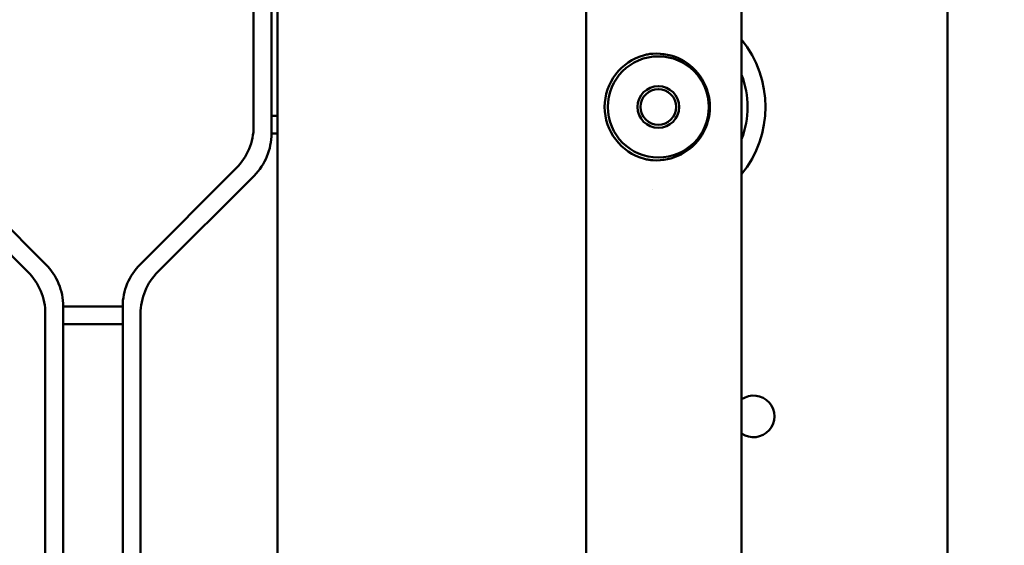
# Model space of a CAD drawing. Header units: millimetres. Extents: x 0 to 14369, y -869 to 2970.
# Tile 140 of 256: x 1309 to 1391, y 1926 to 1970. Entities that reach past the tile are written whole.
import ezdxf

# ---------------------------------------------------------------- set-up
doc = ezdxf.new("R2010")
doc.units = ezdxf.units.MM
doc.header["$LTSCALE"] = 10
doc.layers.add('Bemaßung (ISO)', color=7, linetype='Continuous', lineweight=25)
doc.layers.add('Sichtbar (ISO)', color=7, linetype='Continuous', lineweight=50)
doc.styles.add('Notiztext (DIN)', font='isocpeur.ttf')
doc.dimstyles.new('Standard (DIN)', dxfattribs={"dimscale": 10, "dimtxt": 3.5, "dimasz": 2.5, "dimexe": 3.175, "dimexo": 0.8, "dimgap": 0.8, "dimtad": 1, "dimrnd": 1e-08, "dimzin": 0, "dimtxsty": 'Notiztext (DIN)', "dimcen": 0.09, "dimdle": 10, "dimclrd": 256, "dimclre": 256, "dimclrt": 256, "dimadec": 0, "dimazin": 0, "dimtfac": 1, "dimtmove": 0, "dimatfit": 3, "dimfxl": 1, "dimtolj": 1, "dimtzin": 0, "dimlwd": -1, "dimlwe": -1, "dimarcsym": 0})

# ---------------------------------------------------------------- blocks, each defined once
blk = doc.blocks.new('*D13')
at = {"layer": 'Bemaßung (ISO)', "transparency": 16777216}
for p, q in [((1297.655, 2633.514), (1541.405, 2633.514)), ((1509.655, 1658.514), (1509.655, 2608.514)), ((1293.805, 1633.514), (1541.405, 1633.514))]:
    blk.add_line(p, q, dxfattribs=at)
for points in [[(1505.488, 2608.514), (1513.821, 2608.514), (1509.655, 2633.514)], [(1505.488, 1658.514), (1513.821, 1658.514), (1509.655, 1633.514)]]:
    blk.add_solid(points, dxfattribs=at)
at = {"layer": 'Defpoints', "color": 0, "transparency": 16777216}
for p in [(1289.655, 2633.514), (1509.655, 2633.514), (1285.805, 1633.514)]:
    blk.add_point(p, dxfattribs=at)
at = {"layer": 'Bemaßung (ISO)', "transparency": 16777216, "insert": (1459.655, 2060.889), "char_height": 35, "attachment_point": 1, "rotation": 90, "style": 'Notiztext (DIN)'}
blk.add_mtext('\\A1;1000,00', dxfattribs=at)
blk = doc.blocks.new('*D16')
at = {"layer": 'Bemaßung (ISO)', "transparency": 16777216}
for p, q in [((1319.754, 2563.113), (1623.504, 2563.113)), ((1591.754, 1734.915), (1591.754, 2538.113)), ((1319.754, 1709.915), (1623.504, 1709.915))]:
    blk.add_line(p, q, dxfattribs=at)
for points in [[(1587.587, 2538.113), (1595.921, 2538.113), (1591.754, 2563.113)], [(1587.587, 1734.915), (1595.921, 1734.915), (1591.754, 1709.915)]]:
    blk.add_solid(points, dxfattribs=at)
at = {"layer": 'Defpoints', "color": 0, "transparency": 16777216}
for p in [(1311.754, 2563.113), (1591.754, 2563.113), (1311.754, 1709.915)]:
    blk.add_point(p, dxfattribs=at)
at = {"layer": 'Bemaßung (ISO)', "transparency": 16777216, "insert": (1541.754, 2072.639), "char_height": 35, "attachment_point": 1, "rotation": 90, "style": 'Notiztext (DIN)'}
blk.add_mtext('\\A1;853,20', dxfattribs=at)

msp = doc.modelspace()

# ---------------------------------------------------------------- linework, layer by layer
at = {"layer": 'Sichtbar (ISO)'}
for p, q in [((1386.455, 2137.664), (1386.455, 1635.364)), ((1369.155, 2125.018), (1369.155, 1910.264)), ((1330.155, 2041.829), (1330.155, 1899.51)), ((1328.155, 1991.132), (1328.155, 1960.896)), ((1328.155, 1960.896), (1328.155, 1991.132)), ((1329.655, 1960.274), (1329.655, 1991.753)), ((1329.655, 1991.753), (1329.655, 1960.274)), ((1356.084, 1918.663), (1356.078, 1979.365)), ((1330.155, 1961.774), (1329.655, 1961.774)), ((1329.655, 1961.774), (1330.155, 1961.774)), ((1329.655, 1960.274), (1330.155, 1960.274)), ((1330.155, 1960.274), (1329.655, 1960.274)), ((1310.69, 1949.289), (1302.619, 1957.36)), ((1302.619, 1957.36), (1310.69, 1949.289)), ((1326.69, 1957.36), (1318.619, 1949.289)), ((1318.619, 1949.289), (1326.69, 1957.36)), ((1301.119, 1956.739), (1309.19, 1948.668)), ((1309.19, 1948.668), (1301.119, 1956.739)), ((1320.119, 1948.668), (1328.19, 1956.739)), ((1328.19, 1956.739), (1320.119, 1948.668)), ((1361.687, 1955.617), (1361.687, 1955.617)), ((1312.155, 1914.274), (1312.155, 1945.753)), ((1317.155, 1945.753), (1312.155, 1945.753)), ((1312.155, 1945.753), (1312.155, 1914.274)), ((1312.155, 1945.753), (1317.155, 1945.753)), ((1317.155, 1945.753), (1317.155, 1914.274)), ((1317.155, 1914.274), (1317.155, 1945.753)), ((1310.655, 1945.132), (1310.655, 1914.882)), ((1310.655, 1914.882), (1310.655, 1945.132)), ((1318.655, 1914.896), (1318.655, 1945.132)), ((1318.655, 1945.132), (1318.655, 1914.896)), ((1312.155, 1944.253), (1317.155, 1944.253)), ((1317.155, 1944.253), (1312.155, 1944.253))]:
    msp.add_line(p, q, dxfattribs=at)
for radius in [4.25, 1.75, 1.5]:
    msp.add_circle((1362.155, 1962.514), radius, dxfattribs=at)
for centre, radius, start, end in [((1362.155, 1962.514), 9, 321.05756, 38.94244), ((1362.155, 1962.514), 9, 321.05756, 38.94244), ((1362.155, 1962.514), 4.512, 105.09345, 254.90655), ((1362.155, 1962.514), 7.5, 338.96053, 21.03947), ((1362.155, 1962.514), 7.5, 338.96053, 21.03947), ((1323.155, 1960.896), 5, 315, 0), ((1323.155, 1960.896), 5, 315, 0), ((1324.655, 1960.274), 5, 315, 0), ((1324.655, 1960.274), 5, 315, 0), ((1307.155, 1945.753), 5, 0, 45), ((1307.155, 1945.753), 5, 0, 45), ((1322.155, 1945.753), 5, 135, 180), ((1322.155, 1945.753), 5, 135, 180), ((1305.655, 1945.132), 5, 0, 45), ((1305.655, 1945.132), 5, 0, 45), ((1323.655, 1945.132), 5, 135, 180), ((1323.655, 1945.132), 5, 135, 180), ((1370.155, 1936.514), 1.75, 235.1501, 124.8499), ((1370.155, 1936.514), 1.75, 235.1501, 124.8499)]:
    msp.add_arc(centre, radius, start, end, dxfattribs=at)
msp.add_ellipse((1361.998, 1962.514), major_axis=(-4.491, 0), ratio=0.99939, start_param=1.501502, end_param=4.781683, dxfattribs=at)
for points, knots in [([(1361.687, 1966.991), (1361.686, 1966.991), (1361.685, 1966.991), (1361.592, 1966.984), (1361.477, 1966.972), (1361.231, 1966.931), (1361.101, 1966.903), (1360.98, 1966.87)], [0.38166863, 0.38166863, 0.38166863, 0.38166863, 0.38219519, 0.38219519, 0.42063396, 0.42063396, 0.45812486, 0.45812486, 0.45812486, 0.45812486]), ([(1360.98, 1958.158), (1361.101, 1958.125), (1361.231, 1958.097), (1361.477, 1958.056), (1361.592, 1958.043), (1361.685, 1958.037), (1361.686, 1958.037), (1361.687, 1958.037)], [-0.45812486, -0.45812486, -0.45812486, -0.45812486, -0.42063396, -0.42063396, -0.38219519, -0.38219519, -0.38166863, -0.38166863, -0.38166863, -0.38166863])]:
    msp.add_open_spline(points, degree=3, knots=knots, dxfattribs=at)

# ---------------------------------------------------------------- dimensions: what is measured, and where the dimension line sits
at = {"layer": 'Bemaßung (ISO)'}
for base, p1, p2, picture, middle in [((1509.655, 2633.514), (1285.805, 1633.514), (1289.655, 2633.514), '*D13', (1509.655, 2133.514)), ((1591.754, 2563.113), (1311.754, 1709.915), (1311.754, 2563.113), '*D16', (1591.754, 2136.514))]:
    dim = msp.add_linear_dim(base=base, p1=p1, p2=p2, angle=90, dimstyle='Standard (DIN)', override={"dimgap": 0.8, "dimdec": 2, "dimtol": 0, "dimlim": 0, "dimtp": 0, "dimtm": 0, "dimtdec": 2, "dimtofl": 0, "dimatfit": 1}, dxfattribs=at)
    dim.commit()
    dim.dimension.update_dxf_attribs({"geometry": picture, "text_midpoint": middle, "dimtype": 160})

doc.saveas('drawing.dxf')
